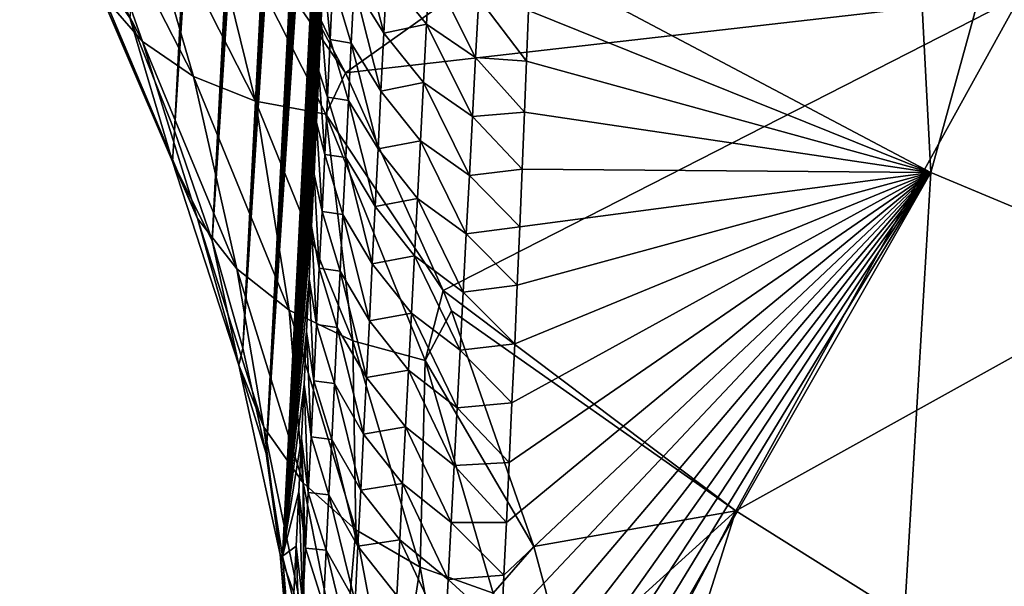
# Model space of a CAD drawing. Header units: metres. Extents: x -109 to 109, y -315 to 32.
# Tile 225 of 256: x 60.26 to 64.61, y -56.53 to -54.02. Entities that reach past the tile are written whole.
import ezdxf

# ---------------------------------------------------------------- set-up
doc = ezdxf.new("R2010")
doc.units = ezdxf.units.M
doc.layers.add('solid_K244242000C74_AAA', color=7, linetype='CONTINUOUS')

msp = doc.modelspace()

# ---------------------------------------------------------------- linework, layer by layer
at = {"layer": 'solid_K244242000C74_AAA'}
for points in [[(60.940731, -54.515224, 51.674408), (60.744419, -54.021336, 52.261341), (61.758228, -38.553699, 29.727816)], [(60.940731, -54.515224, 51.674408), (61.758228, -38.553699, 29.727816), (61.774746, -38.839581, 29.926348)], [(60.940731, -54.515224, 51.674408), (61.774746, -38.839581, 29.926348), (61.790203, -39.131912, 30.133352)], [(60.940731, -54.515224, 51.674408), (61.790203, -39.131912, 30.133352), (61.804615, -39.430622, 30.348703)], [(60.940731, -54.515224, 51.674408), (61.804615, -39.430622, 30.348703), (61.817989, -39.735565, 30.57214)], [(60.940731, -54.515224, 51.674408), (61.817989, -39.735565, 30.57214), (61.83028, -40.0471, 30.804369)], [(60.940731, -54.515224, 51.674408), (61.83028, -40.0471, 30.804369), (61.838753, -40.285297, 30.984737)], [(60.940731, -54.515224, 51.674408), (61.838753, -40.285297, 30.984737), (61.846592, -40.527424, 31.170462)], [(61.107109, -55.000679, 51.053635), (60.940731, -54.515224, 51.674408), (61.846592, -40.527424, 31.170462)], [(61.107109, -55.000679, 51.053635), (61.846592, -40.527424, 31.170462), (61.853821, -40.773239, 31.361088)], [(61.107109, -55.000679, 51.053635), (61.853821, -40.773239, 31.361088), (61.860424, -41.022896, 31.556925)], [(61.107109, -55.000679, 51.053635), (61.860424, -41.022896, 31.556925), (61.866371, -41.276554, 31.758327)], [(61.107109, -55.000679, 51.053635), (61.866371, -41.276554, 31.758327), (61.871647, -41.534389, 31.965647)], [(61.107109, -55.000679, 51.053635), (61.871647, -41.534389, 31.965647), (61.87624, -41.796478, 32.179054)], [(61.107109, -55.000679, 51.053635), (61.87624, -41.796478, 32.179054), (61.880192, -42.062542, 32.397934)], [(61.107109, -55.000679, 51.053635), (61.880192, -42.062542, 32.397934), (61.883488, -42.332691, 32.622566)], [(61.107109, -55.000679, 51.053635), (61.883488, -42.332691, 32.622566), (61.886101, -42.607109, 32.853359)], [(61.107109, -55.000679, 51.053635), (61.886101, -42.607109, 32.853359), (61.888004, -42.885971, 33.090736)], [(61.242733, -55.476662, 50.397888), (61.107109, -55.000679, 51.053635), (61.888004, -42.885971, 33.090736)], [(61.242733, -55.476662, 50.397888), (61.888004, -42.885971, 33.090736), (61.889183, -43.169422, 33.335026)], [(61.242733, -55.476662, 50.397888), (61.889183, -43.169422, 33.335026), (61.88969, -43.457176, 33.585529)], [(61.242733, -55.476662, 50.397888), (61.88969, -43.457176, 33.585529), (61.889519, -43.749279, 33.8424)], [(61.242733, -55.476662, 50.397888), (61.889519, -43.749279, 33.8424), (61.888638, -44.045929, 34.106129)], [(61.242733, -55.476662, 50.397888), (61.888638, -44.045929, 34.106129), (61.887024, -44.347309, 34.377216)], [(61.242733, -55.476662, 50.397888), (61.887024, -44.347309, 34.377216), (61.885185, -44.591949, 34.59972)], [(61.242733, -55.476662, 50.397888), (61.885185, -44.591949, 34.59972), (61.882885, -44.839649, 34.826984)], [(61.242733, -55.476662, 50.397888), (61.882885, -44.839649, 34.826984), (61.88015, -45.090263, 35.058624)], [(61.242733, -55.476662, 50.397888), (61.88015, -45.090263, 35.058624), (61.876965, -45.343891, 35.294952)], [(61.242733, -55.476662, 50.397888), (61.876965, -45.343891, 35.294952), (61.87331, -45.600639, 35.536266)], [(61.346542, -55.942093, 49.707321), (61.242733, -55.476662, 50.397888), (61.87331, -45.600639, 35.536266)], [(61.346542, -55.942093, 49.707321), (61.87331, -45.600639, 35.536266), (61.869175, -45.860611, 35.782867)], [(61.346542, -55.942093, 49.707321), (61.869175, -45.860611, 35.782867), (61.864544, -46.123905, 36.035069)], [(61.346542, -55.942093, 49.707321), (61.864544, -46.123905, 36.035069), (61.859421, -46.390583, 36.29303)], [(61.346542, -55.942093, 49.707321), (61.859421, -46.390583, 36.29303), (61.853851, -46.660404, 36.555992)], [(61.346542, -55.942093, 49.707321), (61.853851, -46.660404, 36.555992), (61.847836, -46.933407, 36.824108)], [(61.346542, -55.942093, 49.707321), (61.847836, -46.933407, 36.824108), (61.842464, -47.163414, 37.051739)], [(61.346542, -55.942093, 49.707321), (61.842464, -47.163414, 37.051739), (61.836765, -47.395771, 37.283417)], [(61.346542, -55.942093, 49.707321), (61.836765, -47.395771, 37.283417), (61.830723, -47.630531, 37.519352)], [(61.346542, -55.942093, 49.707321), (61.830723, -47.630531, 37.519352), (61.824337, -47.86776, 37.759762)], [(61.346542, -55.942093, 49.707321), (61.824337, -47.86776, 37.759762), (61.8176, -48.107513, 38.004845)], [(61.346542, -55.942093, 49.707321), (61.8176, -48.107513, 38.004845), (61.810551, -48.349655, 38.254059)], [(61.346542, -55.942093, 49.707321), (61.810551, -48.349655, 38.254059), (61.803196, -48.594124, 38.507206)], [(61.346542, -55.942093, 49.707321), (61.803196, -48.594124, 38.507206), (61.795528, -48.840984, 38.764557)], [(61.346542, -55.942093, 49.707321), (61.795528, -48.840984, 38.764557), (61.78754, -49.090302, 39.026371)], [(61.346542, -55.942093, 49.707321), (61.78754, -49.090302, 39.026371), (61.779224, -49.342133, 39.292908)], [(61.417568, -56.395554, 48.980026), (61.346542, -55.942093, 49.707321), (61.779224, -49.342133, 39.292908)], [(61.417568, -56.395554, 48.980026), (61.779224, -49.342133, 39.292908), (61.770569, -49.596542, 39.564426)], [(61.417568, -56.395554, 48.980026), (61.770569, -49.596542, 39.564426), (61.761574, -49.853592, 39.841198)], [(64.28318, -54.700321, 41.228554), (62.514515, -53.762207, 41.85545), (64.024117, -49.744766, 36.259888)], [(64.28318, -54.700321, 41.228554), (64.024117, -49.744766, 36.259888), (65.460152, -50.42392, 35.78434)], [(61.417568, -56.395554, 48.980026), (61.761574, -49.853592, 39.841198), (61.752235, -50.113323, 40.123379)], [(61.417568, -56.395554, 48.980026), (61.752235, -50.113323, 40.123379), (61.742603, -50.375568, 40.410145)], [(61.417568, -56.395554, 48.980026), (61.742603, -50.375568, 40.410145), (61.732674, -50.640316, 40.701508)], [(66.144417, -55.478909, 40.65337), (64.28318, -54.700321, 41.228554), (65.460152, -50.42392, 35.78434)], [(61.417568, -56.395554, 48.980026), (61.732674, -50.640316, 40.701508), (61.722446, -50.907631, 40.997791)], [(61.417568, -56.395554, 48.980026), (61.722446, -50.907631, 40.997791), (61.711906, -51.17757, 41.299328)], [(61.417568, -56.395554, 48.980026), (61.711906, -51.17757, 41.299328), (61.70105, -51.450191, 41.606438)], [(61.417568, -56.395554, 48.980026), (61.70105, -51.450191, 41.606438), (61.691483, -51.68605, 41.874359)], [(61.417568, -56.395554, 48.980026), (61.691483, -51.68605, 41.874359), (61.681675, -51.923962, 42.14682)], [(61.417568, -56.395554, 48.980026), (61.681675, -51.923962, 42.14682), (61.671623, -52.163956, 42.424004)], [(61.417568, -56.395554, 48.980026), (61.671623, -52.163956, 42.424004), (61.661358, -52.405941, 42.705231)], [(61.417568, -56.395554, 48.980026), (61.661358, -52.405941, 42.705231), (61.650898, -52.649872, 42.990269)], [(61.417568, -56.395554, 48.980026), (61.650898, -52.649872, 42.990269), (61.640232, -52.895782, 43.279377)], [(61.12067, -53.182922, 55.707024), (61.696384, -54.260136, 54.7066), (63.578285, -52.922668, 57.092884)], [(61.417568, -56.395554, 48.980026), (61.640232, -52.895782, 43.279377), (61.629353, -53.143707, 43.572819)], [(61.696384, -54.260136, 54.7066), (64.679939, -53.918335, 56.39571), (63.578285, -52.922668, 57.092884)], [(60.799103, -54.12122, 53.724464), (60.256405, -53.069462, 54.743603), (60.629524, -53.925156, 53.451012)], [(60.471527, -53.196239, 55.02578), (60.256405, -53.069462, 54.743603), (60.799103, -54.12122, 53.724464)], [(61.033943, -53.304295, 55.51041), (61.696384, -54.260136, 54.7066), (61.12067, -53.182922, 55.707024)], [(61.417568, -56.395554, 48.980026), (61.629353, -53.143707, 43.572819), (61.619659, -53.362316, 43.83334)], [(61.024693, -54.276127, 53.983475), (60.471527, -53.196239, 55.02578), (60.799103, -54.12122, 53.724464)], [(60.73381, -53.275455, 55.284443), (60.471527, -53.196239, 55.02578), (61.024693, -54.276127, 53.983475)], [(61.298286, -54.384388, 54.218849), (60.73381, -53.275455, 55.284443), (61.024693, -54.276127, 53.983475)], [(61.033943, -53.304295, 55.51041), (60.73381, -53.275455, 55.284443), (61.298286, -54.384388, 54.218849)], [(61.610168, -54.442154, 54.422237), (61.696384, -54.260136, 54.7066), (61.033943, -53.304295, 55.51041)], [(61.610168, -54.442154, 54.422237), (61.033943, -53.304295, 55.51041), (61.298286, -54.384388, 54.218849)], [(61.417568, -56.395554, 48.980026), (61.619659, -53.362316, 43.83334), (61.609795, -53.582508, 44.097553)], [(61.417568, -56.395554, 48.980026), (61.609795, -53.582508, 44.097553), (61.599758, -53.804314, 44.365635)], [(61.734585, -53.873444, 43.472466), (61.746891, -53.617573, 43.167191), (61.86618, -54.083549, 43.270947)], [(61.746891, -53.617573, 43.167191), (61.879009, -53.825684, 42.963753), (61.86618, -54.083549, 43.270947)], [(60.93169, -54.651218, 52.09734), (60.521969, -53.694897, 53.172829), (60.744419, -54.021336, 52.261341)], [(60.629524, -53.925156, 53.451012), (60.521969, -53.694897, 53.172829), (60.93169, -54.651218, 52.09734)], [(61.879009, -53.825684, 42.963753), (62.067284, -53.78611, 42.505978), (62.054066, -54.045063, 42.811802)], [(62.054066, -54.045063, 42.811802), (62.067284, -53.78611, 42.505978), (62.271591, -54.192039, 42.622623)], [(62.067284, -53.78611, 42.505978), (62.285328, -53.929649, 42.313629), (62.271591, -54.192039, 42.622623)], [(62.506001, -53.984241, 42.110527), (62.514515, -53.762207, 41.85545), (64.28318, -54.700321, 41.228554)], [(61.417568, -56.395554, 48.980026), (61.599758, -53.804314, 44.365635), (61.589546, -54.027744, 44.637764)], [(61.62915, -54.112259, 44.242798), (61.589546, -54.027744, 44.637764), (61.599758, -53.804314, 44.365635)], [(61.62915, -54.112259, 44.242798), (61.599758, -53.804314, 44.365635), (61.641174, -53.856758, 43.93346)], [(61.86618, -54.083549, 43.270947), (61.879009, -53.825684, 42.963753), (62.054066, -54.045063, 42.811802)], [(61.62915, -54.112259, 44.242798), (61.641174, -53.856758, 43.93346), (61.722252, -54.128185, 43.778687)], [(61.641174, -53.856758, 43.93346), (61.734585, -53.873444, 43.472466), (61.722252, -54.128185, 43.778687)], [(61.722252, -54.128185, 43.778687), (61.734585, -53.873444, 43.472466), (61.853352, -54.340256, 43.579105)], [(61.734585, -53.873444, 43.472466), (61.86618, -54.083549, 43.270947), (61.853352, -54.340256, 43.579105)], [(61.696384, -54.260136, 54.7066), (62.127911, -55.221283, 53.701515), (64.679939, -53.918335, 56.39571)], [(62.127911, -55.221283, 53.701515), (63.421413, -56.196194, 53.014256), (64.679939, -53.918335, 56.39571)], [(63.421413, -56.196194, 53.014256), (65.895424, -54.820755, 55.763828), (64.679939, -53.918335, 56.39571)], [(61.042503, -54.904011, 52.353836), (60.629524, -53.925156, 53.451012), (60.93169, -54.651218, 52.09734)], [(60.799103, -54.12122, 53.724464), (60.629524, -53.925156, 53.451012), (61.042503, -54.904011, 52.353836)], [(62.271591, -54.192039, 42.622623), (62.285328, -53.929649, 42.313629), (62.497261, -54.207718, 42.369133)], [(62.285328, -53.929649, 42.313629), (62.506001, -53.984241, 42.110527), (62.497261, -54.207718, 42.369133)], [(62.497261, -54.207718, 42.369133), (62.506001, -53.984241, 42.110527), (64.28318, -54.700321, 41.228554)], [(60.93169, -54.651218, 52.09734), (60.744419, -54.021336, 52.261341), (60.940731, -54.515224, 51.674408)], [(61.417568, -56.395554, 48.980026), (61.589546, -54.027744, 44.637764), (61.579159, -54.252827, 44.914104)], [(61.617092, -54.366623, 44.553082), (61.579159, -54.252827, 44.914104), (61.589546, -54.027744, 44.637764)], [(61.617092, -54.366623, 44.553082), (61.589546, -54.027744, 44.637764), (61.62915, -54.112259, 44.242798)], [(61.86618, -54.083549, 43.270947), (62.054066, -54.045063, 42.811802), (62.040855, -54.302849, 43.118603)], [(62.040855, -54.302849, 43.118603), (62.054066, -54.045063, 42.811802), (62.257881, -54.453217, 42.932617)], [(62.054066, -54.045063, 42.811802), (62.271591, -54.192039, 42.622623), (62.257881, -54.453217, 42.932617)], [(61.853352, -54.340256, 43.579105), (61.86618, -54.083549, 43.270947), (62.040855, -54.302849, 43.118603)], [(61.21674, -55.125572, 52.603893), (60.799103, -54.12122, 53.724464), (61.042503, -54.904011, 52.353836)], [(61.024693, -54.276127, 53.983475), (60.799103, -54.12122, 53.724464), (61.21674, -55.125572, 52.603893)], [(61.617092, -54.366623, 44.553082), (61.62915, -54.112259, 44.242798), (61.709896, -54.381798, 44.08585)], [(61.62915, -54.112259, 44.242798), (61.722252, -54.128185, 43.778687), (61.709896, -54.381798, 44.08585)], [(61.709896, -54.381798, 44.08585), (61.722252, -54.128185, 43.778687), (61.840523, -54.595814, 43.888218)], [(61.722252, -54.128185, 43.778687), (61.853352, -54.340256, 43.579105), (61.840523, -54.595814, 43.888218)], [(62.257881, -54.453217, 42.932617), (62.271591, -54.192039, 42.622623), (62.488277, -54.432697, 42.63142)], [(62.271591, -54.192039, 42.622623), (62.497261, -54.207718, 42.369133), (62.488277, -54.432697, 42.63142)], [(62.488277, -54.432697, 42.63142), (62.497261, -54.207718, 42.369133), (64.28318, -54.700321, 41.228554)], [(61.417568, -56.395554, 48.980026), (61.579159, -54.252827, 44.914104), (61.568592, -54.47958, 45.194798)], [(61.605, -54.619846, 44.864304), (61.568592, -54.47958, 45.194798), (61.579159, -54.252827, 44.914104)], [(61.605, -54.619846, 44.864304), (61.579159, -54.252827, 44.914104), (61.617092, -54.366623, 44.553082)], [(61.610168, -54.442154, 54.422237), (62.127911, -55.221283, 53.701515), (61.696384, -54.260136, 54.7066)], [(61.448212, -55.308037, 52.838631), (61.024693, -54.276127, 53.983475), (61.21674, -55.125572, 52.603893)], [(61.298286, -54.384388, 54.218849), (61.024693, -54.276127, 53.983475), (61.448212, -55.308037, 52.838631)], [(61.853352, -54.340256, 43.579105), (62.040855, -54.302849, 43.118603), (62.027664, -54.559471, 43.426365)], [(62.027664, -54.559471, 43.426365), (62.040855, -54.302849, 43.118603), (62.244205, -54.713192, 43.243607)], [(62.040855, -54.302849, 43.118603), (62.257881, -54.453217, 42.932617), (62.244205, -54.713192, 43.243607)], [(61.840523, -54.595814, 43.888218), (61.853352, -54.340256, 43.579105), (62.027664, -54.559471, 43.426365)], [(61.728706, -55.444931, 53.049713), (61.298286, -54.384388, 54.218849), (61.448212, -55.308037, 52.838631)], [(61.610168, -54.442154, 54.422237), (61.298286, -54.384388, 54.218849), (61.728706, -55.444931, 53.049713)], [(61.605, -54.619846, 44.864304), (61.617092, -54.366623, 44.553082), (61.697529, -54.634281, 44.393948)], [(61.617092, -54.366623, 44.553082), (61.709896, -54.381798, 44.08585), (61.697529, -54.634281, 44.393948)], [(61.697529, -54.634281, 44.393948), (61.709896, -54.381798, 44.08585), (61.827705, -54.85022, 44.198277)], [(61.709896, -54.381798, 44.08585), (61.840523, -54.595814, 43.888218), (61.827705, -54.85022, 44.198277)], [(62.048267, -55.531395, 53.229656), (62.127911, -55.221283, 53.701515), (61.610168, -54.442154, 54.422237)], [(62.048267, -55.531395, 53.229656), (61.610168, -54.442154, 54.422237), (61.728706, -55.444931, 53.049713)], [(62.257881, -54.453217, 42.932617), (62.488277, -54.432697, 42.63142), (62.477909, -54.685852, 42.928932)], [(62.477909, -54.685852, 42.928932), (62.488277, -54.432697, 42.63142), (64.28318, -54.700321, 41.228554)], [(61.417568, -56.395554, 48.980026), (61.568592, -54.47958, 45.194798), (61.557861, -54.707954, 45.479496)], [(61.59288, -54.871937, 45.17646), (61.557861, -54.707954, 45.479496), (61.568592, -54.47958, 45.194798)], [(61.59288, -54.871937, 45.17646), (61.568592, -54.47958, 45.194798), (61.605, -54.619846, 44.864304)], [(62.244205, -54.713192, 43.243607), (62.257881, -54.453217, 42.932617), (62.477909, -54.685852, 42.928932)], [(60.93169, -54.651218, 52.09734), (60.940731, -54.515224, 51.674408), (61.107109, -55.000679, 51.053635)], [(61.840523, -54.595814, 43.888218), (62.027664, -54.559471, 43.426365), (62.014496, -54.814934, 43.735088)], [(62.014496, -54.814934, 43.735088), (62.027664, -54.559471, 43.426365), (62.230572, -54.971962, 43.55558)], [(62.027664, -54.559471, 43.426365), (62.244205, -54.713192, 43.243607), (62.230572, -54.971962, 43.55558)], [(61.59288, -54.871937, 45.17646), (61.605, -54.619846, 44.864304), (61.685158, -54.885639, 44.702965)], [(61.605, -54.619846, 44.864304), (61.697529, -54.634281, 44.393948), (61.685158, -54.885639, 44.702965)], [(61.827705, -54.85022, 44.198277), (61.840523, -54.595814, 43.888218), (62.014496, -54.814934, 43.735088)], [(61.22575, -55.551987, 50.936378), (60.93169, -54.651218, 52.09734), (61.107109, -55.000679, 51.053635)], [(61.042503, -54.904011, 52.353836), (60.93169, -54.651218, 52.09734), (61.22575, -55.551987, 50.936378)], [(61.685158, -54.885639, 44.702965), (61.697529, -54.634281, 44.393948), (61.814903, -55.103474, 44.509274)], [(61.697529, -54.634281, 44.393948), (61.827705, -54.85022, 44.198277), (61.814903, -55.103474, 44.509274)], [(61.417568, -56.395554, 48.980026), (61.557861, -54.707954, 45.479496), (61.546974, -54.937943, 45.768085)], [(61.580738, -55.122883, 45.48954), (61.546974, -54.937943, 45.768085), (61.557861, -54.707954, 45.479496)], [(61.580738, -55.122883, 45.48954), (61.557861, -54.707954, 45.479496), (61.59288, -54.871937, 45.17646)], [(62.244205, -54.713192, 43.243607), (62.477909, -54.685852, 42.928932), (62.467163, -54.941021, 43.231422)], [(62.316959, -58.147526, 47.259251), (62.328545, -57.905777, 46.940834), (64.28318, -54.700321, 41.228554)], [(64.025734, -59.03318, 46.639111), (62.316959, -58.147526, 47.259251), (64.28318, -54.700321, 41.228554)], [(62.328545, -57.905777, 46.940834), (62.340107, -57.665173, 46.626362), (64.28318, -54.700321, 41.228554)], [(62.340107, -57.665173, 46.626362), (62.351624, -57.425735, 46.315811), (64.28318, -54.700321, 41.228554)], [(62.351624, -57.425735, 46.315811), (62.363075, -57.187496, 46.009174), (64.28318, -54.700321, 41.228554)], [(62.363075, -57.187496, 46.009174), (62.374443, -56.950478, 45.706432), (64.28318, -54.700321, 41.228554)], [(62.374443, -56.950478, 45.706432), (62.385712, -56.71471, 45.40757), (64.28318, -54.700321, 41.228554)], [(62.385712, -56.71471, 45.40757), (62.396866, -56.480213, 45.112568), (64.28318, -54.700321, 41.228554)], [(62.396866, -56.480213, 45.112568), (62.407879, -56.247013, 44.821411), (64.28318, -54.700321, 41.228554)], [(62.407879, -56.247013, 44.821411), (62.42028, -55.982124, 44.493347), (64.28318, -54.700321, 41.228554)], [(62.42028, -55.982124, 44.493347), (62.432461, -55.718998, 44.170265), (64.28318, -54.700321, 41.228554)], [(62.432461, -55.718998, 44.170265), (62.444389, -55.457672, 43.852135), (64.28318, -54.700321, 41.228554)], [(62.444389, -55.457672, 43.852135), (62.455997, -55.198277, 43.539093), (64.28318, -54.700321, 41.228554)], [(62.455997, -55.198277, 43.539093), (62.467163, -54.941021, 43.231422), (64.28318, -54.700321, 41.228554)], [(62.467163, -54.941021, 43.231422), (62.477909, -54.685852, 42.928932), (64.28318, -54.700321, 41.228554)], [(64.025734, -59.03318, 46.639111), (64.28318, -54.700321, 41.228554), (66.144417, -55.478909, 40.65337)], [(62.230572, -54.971962, 43.55558), (62.244205, -54.713192, 43.243607), (62.467163, -54.941021, 43.231422)], [(61.827705, -54.85022, 44.198277), (62.014496, -54.814934, 43.735088), (62.001358, -55.069233, 44.044754)], [(62.001358, -55.069233, 44.044754), (62.014496, -54.814934, 43.735088), (62.216988, -55.229534, 43.86853)], [(62.014496, -54.814934, 43.735088), (62.230572, -54.971962, 43.55558), (62.216988, -55.229534, 43.86853)], [(63.421413, -56.196194, 53.014256), (64.822876, -57.075405, 52.398624), (65.895424, -54.820755, 55.763828)], [(61.580738, -55.122883, 45.48954), (61.59288, -54.871937, 45.17646), (61.672783, -55.135872, 45.012901)], [(61.59288, -54.871937, 45.17646), (61.685158, -54.885639, 44.702965), (61.672783, -55.135872, 45.012901)], [(61.814903, -55.103474, 44.509274), (61.827705, -54.85022, 44.198277), (62.001358, -55.069233, 44.044754)], [(61.335552, -55.825912, 51.170647), (61.042503, -54.904011, 52.353836), (61.22575, -55.551987, 50.936378)], [(61.21674, -55.125572, 52.603893), (61.042503, -54.904011, 52.353836), (61.335552, -55.825912, 51.170647)], [(61.672783, -55.135872, 45.012901), (61.685158, -54.885639, 44.702965), (61.802124, -55.355583, 44.821201)], [(61.685158, -54.885639, 44.702965), (61.814903, -55.103474, 44.509274), (61.802124, -55.355583, 44.821201)], [(61.417568, -56.395554, 48.980026), (61.546974, -54.937943, 45.768085), (61.535938, -55.169544, 46.060577)], [(61.568581, -55.372692, 45.803543), (61.535938, -55.169544, 46.060577), (61.546974, -54.937943, 45.768085)], [(61.568581, -55.372692, 45.803543), (61.546974, -54.937943, 45.768085), (61.580738, -55.122883, 45.48954)], [(62.230572, -54.971962, 43.55558), (62.467163, -54.941021, 43.231422), (62.455997, -55.198277, 43.539093)], [(61.22575, -55.551987, 50.936378), (61.107109, -55.000679, 51.053635), (61.242733, -55.476662, 50.397888)], [(62.216988, -55.229534, 43.86853), (62.230572, -54.971962, 43.55558), (62.455997, -55.198277, 43.539093)], [(61.814903, -55.103474, 44.509274), (62.001358, -55.069233, 44.044754), (61.988258, -55.322376, 44.355362)], [(61.988258, -55.322376, 44.355362), (62.001358, -55.069233, 44.044754), (62.203461, -55.485909, 44.182449)], [(62.001358, -55.069233, 44.044754), (62.216988, -55.229534, 43.86853), (62.203461, -55.485909, 44.182449)], [(61.51001, -56.071682, 51.396782), (61.21674, -55.125572, 52.603893), (61.335552, -55.825912, 51.170647)], [(61.448212, -55.308037, 52.838631), (61.21674, -55.125572, 52.603893), (61.51001, -56.071682, 51.396782)], [(61.568581, -55.372692, 45.803543), (61.580738, -55.122883, 45.48954), (61.660412, -55.384979, 45.323746)], [(61.580738, -55.122883, 45.48954), (61.672783, -55.135872, 45.012901), (61.660412, -55.384979, 45.323746)], [(61.660412, -55.384979, 45.323746), (61.672783, -55.135872, 45.012901), (61.789368, -55.606541, 45.134056)], [(61.672783, -55.135872, 45.012901), (61.802124, -55.355583, 44.821201), (61.789368, -55.606541, 45.134056)], [(61.802124, -55.355583, 44.821201), (61.814903, -55.103474, 44.509274), (61.988258, -55.322376, 44.355362)], [(61.417568, -56.395554, 48.980026), (61.535938, -55.169544, 46.060577), (61.524746, -55.402756, 46.35696)], [(61.556404, -55.621361, 46.118458), (61.524746, -55.402756, 46.35696), (61.535938, -55.169544, 46.060577)], [(61.556404, -55.621361, 46.118458), (61.535938, -55.169544, 46.060577), (61.568581, -55.372692, 45.803543)], [(62.048267, -55.531395, 53.229656), (62.164536, -55.312286, 53.600479), (62.127911, -55.221283, 53.701515)], [(62.164536, -55.312286, 53.600479), (63.421413, -56.196194, 53.014256), (62.127911, -55.221283, 53.701515)], [(62.203461, -55.485909, 44.182449), (62.216988, -55.229534, 43.86853), (62.444389, -55.457672, 43.852135)], [(62.216988, -55.229534, 43.86853), (62.455997, -55.198277, 43.539093), (62.444389, -55.457672, 43.852135)], [(61.742928, -56.280579, 51.606747), (61.448212, -55.308037, 52.838631), (61.51001, -56.071682, 51.396782)], [(61.728706, -55.444931, 53.049713), (61.448212, -55.308037, 52.838631), (61.742928, -56.280579, 51.606747)], [(62.048267, -55.531395, 53.229656), (62.528721, -56.354225, 52.365227), (62.164536, -55.312286, 53.600479)], [(62.164536, -55.312286, 53.600479), (62.528721, -56.354225, 52.365227), (63.421413, -56.196194, 53.014256)], [(61.789368, -55.606541, 45.134056), (61.802124, -55.355583, 44.821201), (61.975201, -55.574364, 44.666904)], [(61.802124, -55.355583, 44.821201), (61.988258, -55.322376, 44.355362), (61.975201, -55.574364, 44.666904)], [(61.975201, -55.574364, 44.666904), (61.988258, -55.322376, 44.355362), (62.189995, -55.741081, 44.49733)], [(61.988258, -55.322376, 44.355362), (62.203461, -55.485909, 44.182449), (62.189995, -55.741081, 44.49733)], [(61.417568, -56.395554, 48.980026), (61.524746, -55.402756, 46.35696), (61.513409, -55.637577, 46.657242)], [(61.544216, -55.868889, 46.43428), (61.513409, -55.637577, 46.657242), (61.524746, -55.402756, 46.35696)], [(61.544216, -55.868889, 46.43428), (61.524746, -55.402756, 46.35696), (61.556404, -55.621361, 46.118458)], [(61.556404, -55.621361, 46.118458), (61.568581, -55.372692, 45.803543), (61.648045, -55.632957, 45.635502)], [(61.568581, -55.372692, 45.803543), (61.660412, -55.384979, 45.323746), (61.648045, -55.632957, 45.635502)], [(61.648045, -55.632957, 45.635502), (61.660412, -55.384979, 45.323746), (61.776642, -55.856346, 45.44783)], [(61.660412, -55.384979, 45.323746), (61.789368, -55.606541, 45.134056), (61.776642, -55.856346, 45.44783)], [(62.026043, -56.445183, 51.793095), (61.728706, -55.444931, 53.049713), (61.742928, -56.280579, 51.606747)], [(62.048267, -55.531395, 53.229656), (61.728706, -55.444931, 53.049713), (62.026043, -56.445183, 51.793095)], [(61.22575, -55.551987, 50.936378), (61.242733, -55.476662, 50.397888), (61.346542, -55.942093, 49.707321)], [(62.189995, -55.741081, 44.49733), (62.203461, -55.485909, 44.182449), (62.432461, -55.718998, 44.170265)], [(62.203461, -55.485909, 44.182449), (62.444389, -55.457672, 43.852135), (62.432461, -55.718998, 44.170265)], [(66.117683, -55.693951, 40.916302), (64.025734, -59.03318, 46.639111), (66.144417, -55.478909, 40.65337)], [(62.349308, -56.559647, 51.949215), (62.048267, -55.531395, 53.229656), (62.026043, -56.445183, 51.793095)], [(62.349308, -56.559647, 51.949215), (62.528721, -56.354225, 52.365227), (62.048267, -55.531395, 53.229656)], [(61.40715, -56.389206, 49.703613), (61.22575, -55.551987, 50.936378), (61.346542, -55.942093, 49.707321)], [(61.335552, -55.825912, 51.170647), (61.22575, -55.551987, 50.936378), (61.40715, -56.389206, 49.703613)], [(61.789368, -55.606541, 45.134056), (61.975201, -55.574364, 44.666904), (61.962189, -55.825191, 44.979374)], [(61.962189, -55.825191, 44.979374), (61.975201, -55.574364, 44.666904), (62.176594, -55.99506, 44.813168)], [(61.975201, -55.574364, 44.666904), (62.189995, -55.741081, 44.49733), (62.176594, -55.99506, 44.813168)], [(61.544216, -55.868889, 46.43428), (61.556404, -55.621361, 46.118458), (61.635689, -55.87981, 45.948154)], [(61.556404, -55.621361, 46.118458), (61.648045, -55.632957, 45.635502), (61.635689, -55.87981, 45.948154)], [(61.776642, -55.856346, 45.44783), (61.789368, -55.606541, 45.134056), (61.962189, -55.825191, 44.979374)], [(61.417568, -56.395554, 48.980026), (61.513409, -55.637577, 46.657242), (61.501923, -55.874012, 46.961422)], [(61.532024, -56.115276, 46.751003), (61.501923, -55.874012, 46.961422), (61.513409, -55.637577, 46.657242)], [(61.532024, -56.115276, 46.751003), (61.513409, -55.637577, 46.657242), (61.544216, -55.868889, 46.43428)], [(61.635689, -55.87981, 45.948154), (61.648045, -55.632957, 45.635502), (61.763947, -56.105007, 45.76252)], [(61.648045, -55.632957, 45.635502), (61.776642, -55.856346, 45.44783), (61.763947, -56.105007, 45.76252)], [(66.117683, -55.693951, 40.916302), (66.091797, -55.910969, 41.182461), (64.025734, -59.03318, 46.639111)], [(62.176594, -55.99506, 44.813168), (62.189995, -55.741081, 44.49733), (62.42028, -55.982124, 44.493347)], [(62.189995, -55.741081, 44.49733), (62.432461, -55.718998, 44.170265), (62.42028, -55.982124, 44.493347)], [(61.512009, -56.682453, 49.91571), (61.335552, -55.825912, 51.170647), (61.40715, -56.389206, 49.703613)], [(61.51001, -56.071682, 51.396782), (61.335552, -55.825912, 51.170647), (61.512009, -56.682453, 49.91571)], [(61.776642, -55.856346, 45.44783), (61.962189, -55.825191, 44.979374), (61.949226, -56.074863, 45.292763)], [(61.949226, -56.074863, 45.292763), (61.962189, -55.825191, 44.979374), (62.163261, -56.247845, 45.129955)], [(61.962189, -55.825191, 44.979374), (62.176594, -55.99506, 44.813168), (62.163261, -56.247845, 45.129955)], [(61.417568, -56.395554, 48.980026), (61.501923, -55.874012, 46.961422), (61.490295, -56.112057, 47.269493)], [(61.519829, -56.360519, 47.068619), (61.490295, -56.112057, 47.269493), (61.501923, -55.874012, 46.961422)], [(61.519829, -56.360519, 47.068619), (61.501923, -55.874012, 46.961422), (61.532024, -56.115276, 46.751003)], [(61.532024, -56.115276, 46.751003), (61.544216, -55.868889, 46.43428), (61.623344, -56.125534, 46.2617)], [(61.544216, -55.868889, 46.43428), (61.635689, -55.87981, 45.948154), (61.623344, -56.125534, 46.2617)], [(61.623344, -56.125534, 46.2617), (61.635689, -55.87981, 45.948154), (61.751293, -56.352516, 46.078117)], [(61.635689, -55.87981, 45.948154), (61.763947, -56.105007, 45.76252), (61.751293, -56.352516, 46.078117)], [(61.763947, -56.105007, 45.76252), (61.776642, -55.856346, 45.44783), (61.949226, -56.074863, 45.292763)], [(66.091797, -55.910969, 41.182461), (66.066811, -56.130054, 41.451973), (64.025734, -59.03318, 46.639111)], [(61.40715, -56.389206, 49.703613), (61.346542, -55.942093, 49.707321), (61.417568, -56.395554, 48.980026)], [(62.163261, -56.247845, 45.129955), (62.176594, -55.99506, 44.813168), (62.407879, -56.247013, 44.821411)], [(62.176594, -55.99506, 44.813168), (62.42028, -55.982124, 44.493347), (62.407879, -56.247013, 44.821411)], [(61.682583, -56.950714, 50.117985), (61.51001, -56.071682, 51.396782), (61.512009, -56.682453, 49.91571)], [(61.742928, -56.280579, 51.606747), (61.51001, -56.071682, 51.396782), (61.682583, -56.950714, 50.117985)], [(61.763947, -56.105007, 45.76252), (61.949226, -56.074863, 45.292763), (61.936321, -56.32338, 45.607075)], [(61.936321, -56.32338, 45.607075), (61.949226, -56.074863, 45.292763), (62.150002, -56.499428, 45.447689)], [(61.949226, -56.074863, 45.292763), (62.163261, -56.247845, 45.129955), (62.150002, -56.499428, 45.447689)], [(61.417568, -56.395554, 48.980026), (61.490295, -56.112057, 47.269493), (61.478523, -56.351711, 47.581467)], [(61.507633, -56.604622, 47.387127), (61.478523, -56.351711, 47.581467), (61.490295, -56.112057, 47.269493)], [(61.507633, -56.604622, 47.387127), (61.490295, -56.112057, 47.269493), (61.519829, -56.360519, 47.068619)], [(61.519829, -56.360519, 47.068619), (61.532024, -56.115276, 46.751003), (61.611023, -56.370129, 46.576134)], [(61.532024, -56.115276, 46.751003), (61.623344, -56.125534, 46.2617), (61.611023, -56.370129, 46.576134)], [(61.611023, -56.370129, 46.576134), (61.623344, -56.125534, 46.2617), (61.738674, -56.598873, 46.394619)], [(61.623344, -56.125534, 46.2617), (61.751293, -56.352516, 46.078117), (61.738674, -56.598873, 46.394619)], [(61.751293, -56.352516, 46.078117), (61.763947, -56.105007, 45.76252), (61.936321, -56.32338, 45.607075)], [(66.066811, -56.130054, 41.451973), (66.040245, -56.375217, 41.754513), (64.025734, -59.03318, 46.639111)], [(62.528721, -56.354225, 52.365227), (62.671005, -56.878685, 51.68433), (63.421413, -56.196194, 53.014256)], [(62.671005, -56.878685, 51.68433), (62.784416, -57.410027, 50.949226), (63.421413, -56.196194, 53.014256)], [(62.784416, -57.410027, 50.949226), (62.865345, -57.951881, 50.147495), (63.421413, -56.196194, 53.014256)], [(62.865345, -57.951881, 50.147495), (64.822876, -57.075405, 52.398624), (63.421413, -56.196194, 53.014256)], [(62.150002, -56.499428, 45.447689), (62.163261, -56.247845, 45.129955), (62.396866, -56.480213, 45.112568)], [(62.163261, -56.247845, 45.129955), (62.407879, -56.247013, 44.821411), (62.396866, -56.480213, 45.112568)], [(61.912819, -57.184479, 50.303246), (61.742928, -56.280579, 51.606747), (61.682583, -56.950714, 50.117985)], [(62.026043, -56.445183, 51.793095), (61.742928, -56.280579, 51.606747), (61.912819, -57.184479, 50.303246)], [(61.417568, -56.395554, 48.980026), (61.478523, -56.351711, 47.581467), (61.46661, -56.592979, 47.897335)], [(61.495445, -56.847576, 47.706512), (61.46661, -56.592979, 47.897335), (61.478523, -56.351711, 47.581467)], [(61.495445, -56.847576, 47.706512), (61.478523, -56.351711, 47.581467), (61.507633, -56.604622, 47.387127)], [(61.507633, -56.604622, 47.387127), (61.519829, -56.360519, 47.068619), (61.598717, -56.613594, 46.891449)], [(61.519829, -56.360519, 47.068619), (61.611023, -56.370129, 46.576134), (61.598717, -56.613594, 46.891449)], [(61.738674, -56.598873, 46.394619), (61.751293, -56.352516, 46.078117), (61.92347, -56.570736, 45.922295)], [(61.751293, -56.352516, 46.078117), (61.936321, -56.32338, 45.607075), (61.92347, -56.570736, 45.922295)], [(61.92347, -56.570736, 45.922295), (61.936321, -56.32338, 45.607075), (62.136822, -56.749821, 45.766361)], [(61.936321, -56.32338, 45.607075), (62.150002, -56.499428, 45.447689), (62.136822, -56.749821, 45.766361)], [(62.349308, -56.559647, 51.949215), (62.671005, -56.878685, 51.68433), (62.528721, -56.354225, 52.365227)], [(61.40715, -56.389206, 49.703613), (61.417568, -56.395554, 48.980026), (61.454559, -56.835861, 48.217098)], [(61.458931, -56.997002, 48.314625), (61.40715, -56.389206, 49.703613), (61.454559, -56.835861, 48.217098)], [(61.458931, -56.997002, 48.314625), (61.480995, -57.156662, 48.412201), (61.40715, -56.389206, 49.703613)], [(61.512009, -56.682453, 49.91571), (61.40715, -56.389206, 49.703613), (61.480995, -57.156662, 48.412201)], [(61.417568, -56.395554, 48.980026), (61.46661, -56.592979, 47.897335), (61.454559, -56.835861, 48.217098)], [(61.598717, -56.613594, 46.891449), (61.611023, -56.370129, 46.576134), (61.726105, -56.844082, 46.712013)], [(61.611023, -56.370129, 46.576134), (61.738674, -56.598873, 46.394619), (61.726105, -56.844082, 46.712013)], [(66.040245, -56.375217, 41.754513), (66.014915, -56.62315, 42.061485), (64.025734, -59.03318, 46.639111)], [(62.194542, -57.375446, 50.464916), (62.026043, -56.445183, 51.793095), (61.912819, -57.184479, 50.303246)], [(62.349308, -56.559647, 51.949215), (62.026043, -56.445183, 51.793095), (62.194542, -57.375446, 50.464916)], [(62.150002, -56.499428, 45.447689), (62.396866, -56.480213, 45.112568), (62.385712, -56.71471, 45.40757)], [(62.136822, -56.749821, 45.766361), (62.150002, -56.499428, 45.447689), (62.385712, -56.71471, 45.40757)]]:
    msp.add_3dface(points, dxfattribs=at)

doc.saveas('drawing.dxf')
